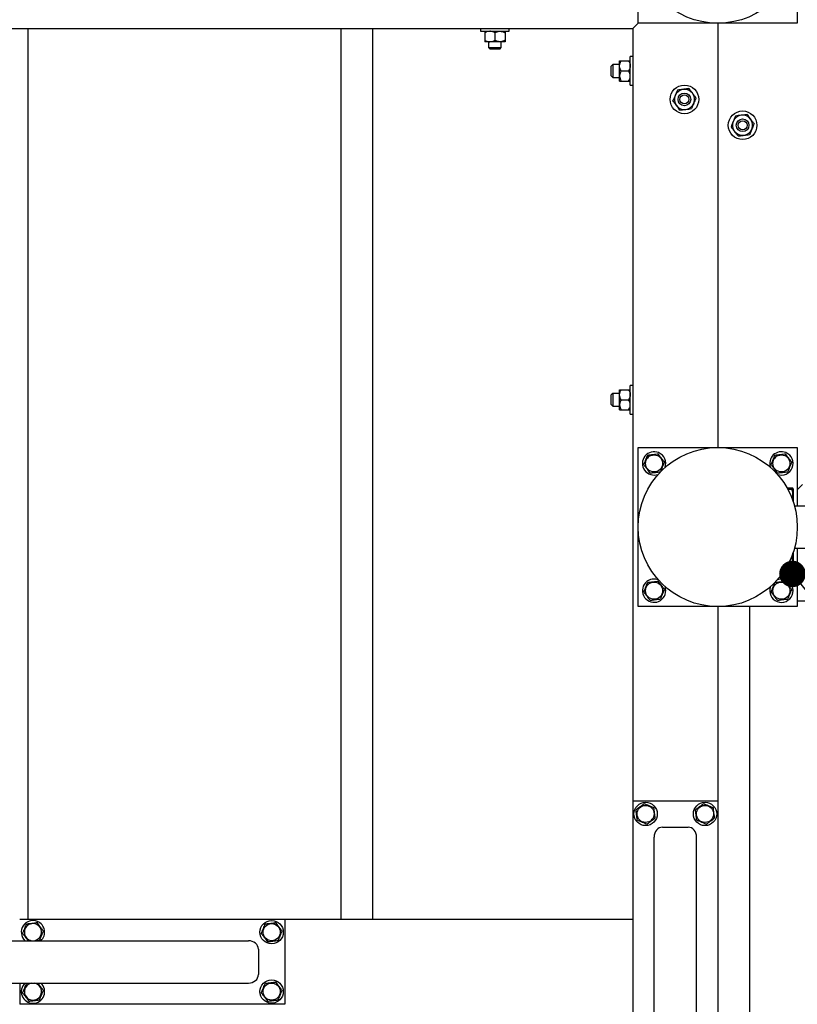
# Model space of a CAD drawing. Header units: millimetres. Extents: x 5 to 589, y 5 to 415.
# Tile 107 of 126: x 476 to 506, y 203 to 240. Entities that reach past the tile are written whole.
import ezdxf

# ---------------------------------------------------------------- set-up
doc = ezdxf.new("R2010")
doc.units = ezdxf.units.MM
doc.layers.add('COTES', color=1, linetype='Continuous')
doc.layers.add('NOTES', color=6, linetype='Continuous')
doc.layers.add('TRAIT-FORT', color=4, linetype='Continuous', lineweight=25)
doc.styles.add('SLDTEXTSTYLE0', font='TXT', dxfattribs={"width": 0.75})
doc.dimstyles.new('SLDDIMSTYLE0', dxfattribs={"dimtxt": 3, "dimasz": 2, "dimexe": 0, "dimexo": 0.0625, "dimgap": 0.75, "dimtad": 1, "dimdec": 0, "dimlfac": 25, "dimrnd": 1e-09, "dimzin": 12, "dimdsep": 46, "dimtxsty": 'SLDTEXTSTYLE0', "dimsah": 1, "dimcen": 0.09, "dimadec": 0, "dimazin": 3, "dimtfac": 1, "dimtdec": 0, "dimtofl": 0, "dimtmove": 0, "dimatfit": 3, "dimfxl": 1, "dimfrac": 2, "dimtolj": 1, "dimtzin": 12, "dimarcsym": 0})
doc.dimstyles.new('SLDDIMSTYLE2', dxfattribs={"dimtxt": 0.18, "dimasz": 1, "dimexe": 0, "dimexo": 0.0625, "dimgap": 0, "dimtad": 0, "dimtih": 1, "dimtoh": 1, "dimdec": 0, "dimrnd": 1e-09, "dimzin": 0, "dimdsep": 46, "dimtxsty": 'Standard', "dimblk1": 'DOT', "dimblk2": 'DOT', "dimsah": 1, "dimcen": 0.09, "dimadec": 0, "dimazin": 0, "dimtfac": 1, "dimtdec": 0, "dimtofl": 0, "dimtmove": 0, "dimatfit": 3, "dimldrblk": 'DOT', "dimfxl": 1, "dimfrac": 2, "dimtolj": 1, "dimtzin": 0, "dimarcsym": 0})

# ---------------------------------------------------------------- blocks, each defined once
blk = doc.blocks.new('_D_19')
at = {"layer": 'COTES', "color": 1, "transparency": 16777216}
for p, q in [((553.761, 218.255), (574.034, 218.255)), ((573.034, 218.255), (573.034, 186.655)), ((504.961, 186.655), (574.034, 186.655))]:
    blk.add_line(p, q, dxfattribs=at)
for points in [[(573.034, 218.255), (572.534, 216.255), (573.534, 216.255)], [(573.034, 186.655), (573.534, 188.655), (572.534, 188.655)]]:
    blk.add_solid(points, dxfattribs=at)
at = {"layer": 'COTES', "color": 1, "transparency": 16777216, "insert": (569.167, 199.13), "char_height": 3, "attachment_point": 1, "rotation": 90, "style": 'SLDTEXTSTYLE0'}
blk.add_mtext('790', dxfattribs=at)
blk = doc.blocks.new('_D_31')
at = {"layer": 'COTES', "color": 1, "transparency": 16777216}
for p, q in [((552.761, 217.255), (552.761, 171.231)), ((503.961, 185.655), (503.961, 171.231)), ((552.761, 172.231), (503.961, 172.231))]:
    blk.add_line(p, q, dxfattribs=at)
for points in [[(503.961, 172.231), (505.961, 171.731), (505.961, 172.731)], [(552.761, 172.231), (550.761, 172.731), (550.761, 171.731)]]:
    blk.add_solid(points, dxfattribs=at)
at = {"layer": 'COTES', "color": 1, "transparency": 16777216, "insert": (523.928, 176.099), "char_height": 3, "attachment_point": 1, "style": 'SLDTEXTSTYLE0'}
blk.add_mtext('1220', dxfattribs=at)
blk = doc.blocks.new('_Dot')
at = {"color": 0, "linetype": 'ByBlock', "lineweight": -2}
blk.add_line((-0.5, 0), (-1, 0), dxfattribs=at)
at = {"color": 0, "linetype": 'ByBlock', "const_width": 0.5}
blk.add_lwpolyline([(-0.25, 0, 1), (0.25, 0, 1)], format="xyb", close=True, dxfattribs=at)

msp = doc.modelspace()

# ---------------------------------------------------------------- linework, layer by layer
at = {"layer": 'TRAIT-FORT', "color": 4, "linetype": 'Continuous', "lineweight": 25}
for p, q in [((505.761, 246.055), (505.761, 240.055)), ((499.761, 240.055), (499.761, 242.255)), ((499.561, 239.855), (499.761, 240.055)), ((499.761, 240.055), (499.561, 239.855)), ((505.761, 240.055), (499.761, 240.055)), ((502.761, 240.055), (502.761, 224.055)), ((466.761, 239.855), (499.561, 239.855)), ((476.761, 206.255), (476.761, 239.855)), ((488.561, 206.255), (488.561, 239.855)), ((489.761, 206.255), (489.761, 239.855)), ((493.821, 239.855), (493.821, 239.755)), ((493.821, 239.755), (494.448, 239.755)), ((493.981, 239.696), (493.981, 239.414)), ((494.361, 239.696), (494.361, 239.414)), ((494.448, 239.755), (494.901, 239.755)), ((494.741, 239.696), (494.741, 239.414)), ((494.901, 239.755), (494.901, 239.855)), ((499.561, 239.855), (499.561, 210.735)), ((494.171, 239.355), (493.981, 239.355)), ((494.121, 239.355), (494.121, 239.135)), ((494.551, 239.355), (494.171, 239.355)), ((494.741, 239.355), (494.551, 239.355)), ((494.601, 239.135), (494.601, 239.355)), ((494.121, 239.135), (494.181, 239.075)), ((494.121, 239.135), (494.361, 239.135)), ((494.361, 239.075), (494.181, 239.075)), ((494.361, 239.135), (494.601, 239.135)), ((494.541, 239.075), (494.361, 239.075)), ((494.541, 239.075), (494.601, 239.135)), ((499.561, 238.795), (499.461, 238.795)), ((499.461, 238.306), (499.461, 238.795)), ((498.801, 238.495), (498.741, 238.435)), ((498.741, 238.255), (498.741, 238.435)), ((499.061, 238.495), (498.801, 238.495)), ((498.801, 238.495), (498.801, 238.255)), ((499.061, 238.445), (499.061, 238.635)), ((499.061, 238.065), (499.061, 238.445)), ((499.12, 238.635), (499.402, 238.635)), ((498.741, 238.075), (498.741, 238.255)), ((498.741, 238.075), (498.801, 238.015)), ((498.801, 238.255), (498.801, 238.015)), ((499.061, 237.875), (499.061, 238.065)), ((499.12, 238.255), (499.402, 238.255)), ((499.461, 237.715), (499.461, 238.306)), ((498.801, 238.015), (499.061, 238.015)), ((499.12, 237.875), (499.402, 237.875)), ((499.461, 237.715), (499.561, 237.715)), ((499.061, 226.045), (499.061, 226.235)), ((499.12, 226.235), (499.402, 226.235)), ((499.561, 226.395), (499.461, 226.395)), ((499.461, 225.906), (499.461, 226.395)), ((498.801, 226.095), (498.741, 226.035)), ((498.741, 225.855), (498.741, 226.035)), ((498.741, 225.675), (498.741, 225.855)), ((499.061, 226.095), (498.801, 226.095)), ((498.801, 226.095), (498.801, 225.855)), ((498.801, 225.855), (498.801, 225.615)), ((499.061, 225.665), (499.061, 226.045)), ((499.12, 225.855), (499.402, 225.855)), ((499.461, 225.315), (499.461, 225.906)), ((498.741, 225.675), (498.801, 225.615)), ((498.801, 225.615), (499.061, 225.615)), ((499.061, 225.475), (499.061, 225.665)), ((499.12, 225.475), (499.402, 225.475)), ((499.461, 225.315), (499.561, 225.315)), ((499.761, 224.055), (505.761, 224.055)), ((499.761, 218.055), (499.761, 224.055)), ((505.761, 224.055), (505.761, 221.855)), ((505.369, 222.537), (505.561, 222.537)), ((505.396, 222.488), (505.561, 222.488)), ((505.601, 222.498), (505.59, 222.518)), ((505.601, 222.498), (505.601, 222.022)), ((505.761, 222.455), (505.961, 222.655)), ((505.961, 222.655), (505.761, 222.455)), ((505.652, 221.855), (522.665, 221.855)), ((505.652, 220.255), (522.665, 220.255)), ((505.761, 220.255), (505.761, 218.055)), ((505.524, 219.886), (505.561, 219.886)), ((505.601, 220.088), (505.601, 219.612)), ((505.369, 219.573), (505.561, 219.573)), ((505.59, 219.592), (505.601, 219.612)), ((505.761, 219.455), (514.041, 219.455)), ((505.761, 218.055), (499.761, 218.055)), ((502.761, 218.055), (502.761, 210.735)), ((503.961, 218.055), (503.961, 192.455)), ((546.961, 218.255), (505.761, 218.255)), ((499.561, 210.735), (499.561, 200.735)), ((499.561, 210.735), (502.761, 210.735)), ((502.761, 210.735), (502.761, 200.735)), ((500.681, 209.735), (501.641, 209.735)), ((500.361, 192.346), (500.361, 209.359)), ((501.961, 192.346), (501.961, 209.359)), ((486.441, 206.255), (476.441, 206.255)), ((486.441, 206.255), (486.441, 203.055)), ((499.561, 206.255), (486.441, 206.255)), ((468.052, 205.455), (485.065, 205.455)), ((485.441, 205.135), (485.441, 204.175)), ((468.052, 203.855), (485.065, 203.855)), ((476.441, 203.855), (476.441, 203.055)), ((476.704, 203.848), (476.759, 203.855)), ((486.441, 203.055), (476.441, 203.055))]:
    msp.add_line(p, q, dxfattribs=at)
for centre, radius in [((502.761, 243.055), 3), ((501.506, 237.184), 0.54), ((501.506, 237.184), 0.24), ((501.506, 237.184), 0.17), ((503.698, 236.207), 0.54), ((503.698, 236.207), 0.24), ((503.698, 236.207), 0.17), ((502.761, 221.055), 3), ((500.361, 223.455), 0.323), ((505.161, 223.455), 0.323), ((500.361, 218.655), 0.323), ((505.161, 218.655), 0.323), ((500.041, 210.235), 0.44), ((500.041, 210.235), 0.323), ((502.281, 210.235), 0.44), ((502.281, 210.235), 0.323), ((485.941, 205.775), 0.44), ((485.941, 205.775), 0.323), ((485.941, 203.535), 0.44), ((485.941, 203.535), 0.323)]:
    msp.add_circle(centre, radius, dxfattribs=at)
for centre, radius, start, end in [((501.506, 237.184), 0.38, 157.3102, 217.3102), ((501.506, 237.184), 0.38, 97.3102, 157.3102), ((501.506, 237.184), 0.38, 37.3102, 97.3102), ((501.506, 237.184), 0.38, 337.3102, 37.3102), ((501.506, 237.184), 0.38, 217.3102, 277.3102), ((501.506, 237.184), 0.38, 277.3102, 337.3102), ((503.698, 236.207), 0.38, 97.3102, 157.3102), ((503.698, 236.207), 0.38, 37.3102, 97.3102), ((503.698, 236.207), 0.38, 157.3102, 217.3102), ((503.698, 236.207), 0.38, 337.3102, 37.3102), ((503.698, 236.207), 0.38, 217.3102, 277.3102), ((503.698, 236.207), 0.38, 277.3102, 337.3102), ((500.361, 223.455), 0.44, 67.2765, 290.3023), ((500.361, 223.455), 0.44, 339.6977, 67.2765), ((505.161, 223.455), 0.44, 67.2765, 200.3023), ((505.161, 223.455), 0.44, 249.6977, 67.2765), ((500.361, 218.655), 0.44, 69.6977, 20.3023), ((505.161, 218.655), 0.44, 67.2765, 110.3023), ((505.161, 218.655), 0.44, 159.6977, 67.2765), ((476.941, 205.775), 0.44, 67.2765, 226.6582), ((476.941, 205.775), 0.323, 97.0938, 262.1849), ((476.941, 205.775), 0.323, 277.8151, 97.0938), ((476.941, 205.775), 0.44, 313.3418, 67.2765), ((476.941, 203.535), 0.44, 133.3418, 46.6582), ((476.941, 203.535), 0.323, 97.0938, 82.1849)]:
    msp.add_arc(centre, radius, start, end, dxfattribs=at)
for centre, major_axis, start_param, end_param in [((500.681, 209.359), (0, 0.375), 0, 1.570796), ((501.641, 209.359), (0, 0.375), 4.712389, 6.283185), ((485.065, 205.135), (0.375, 0), 0, 1.570796), ((485.065, 204.175), (0.375, 0), 4.712389, 6.283185)]:
    msp.add_ellipse(centre, major_axis=major_axis, ratio=0.852263, start_param=start_param, end_param=end_param, dxfattribs=at)
for points, knots in [([(494.171, 239.755), (494.137, 239.752), (494.071, 239.745), (494.011, 239.712), (493.981, 239.696)], [0, 0, 0, 0, 0.504, 1, 1, 1, 1]), ([(493.981, 239.755), (493.981, 239.754), (493.981, 239.751), (493.981, 239.73), (493.981, 239.708), (493.981, 239.696)], [0, 0, 0, 0, 0.30999, 0.629546, 1, 1, 1, 1]), ([(494.361, 239.696), (494.335, 239.71), (494.282, 239.738), (494.216, 239.754), (494.179, 239.755), (494.171, 239.755)], [0, 0, 0, 0, 0.432385, 0.879554, 1, 1, 1, 1]), ([(494.361, 239.696), (494.387, 239.71), (494.44, 239.738), (494.505, 239.754), (494.543, 239.755), (494.551, 239.755)], [0, 0, 0, 0, 0.432385, 0.879554, 1, 1, 1, 1]), ([(494.551, 239.755), (494.584, 239.752), (494.651, 239.745), (494.711, 239.712), (494.741, 239.696)], [0, 0, 0, 0, 0.504, 1, 1, 1, 1]), ([(494.741, 239.755), (494.741, 239.754), (494.741, 239.751), (494.741, 239.73), (494.741, 239.708), (494.741, 239.696)], [0, 0, 0, 0, 0.30999, 0.629546, 1, 1, 1, 1]), ([(493.981, 239.414), (494.007, 239.4), (494.06, 239.372), (494.125, 239.356), (494.163, 239.355), (494.171, 239.355)], [0, 0, 0, 0, 0.432385, 0.879554, 1, 1, 1, 1]), ([(493.981, 239.414), (493.981, 239.402), (493.981, 239.38), (493.981, 239.359), (493.981, 239.356), (493.981, 239.355)], [0, 0, 0, 0, 0.370457, 0.681018, 1, 1, 1, 1]), ([(494.171, 239.355), (494.204, 239.358), (494.271, 239.365), (494.331, 239.398), (494.361, 239.414)], [0, 0, 0, 0, 0.504, 1, 1, 1, 1]), ([(494.551, 239.355), (494.517, 239.358), (494.451, 239.365), (494.391, 239.398), (494.361, 239.414)], [0, 0, 0, 0, 0.504, 1, 1, 1, 1]), ([(494.741, 239.414), (494.715, 239.4), (494.662, 239.372), (494.596, 239.356), (494.559, 239.355), (494.551, 239.355)], [0, 0, 0, 0, 0.4323851, 0.8795539, 1, 1, 1, 1]), ([(494.741, 239.414), (494.741, 239.402), (494.741, 239.38), (494.741, 239.359), (494.741, 239.356), (494.741, 239.355)], [0, 0, 0, 0, 0.370457, 0.681018, 1, 1, 1, 1]), ([(499.061, 238.445), (499.064, 238.478), (499.071, 238.545), (499.104, 238.605), (499.12, 238.635)], [0, 0, 0, 0, 0.504, 1, 1, 1, 1]), ([(499.061, 238.635), (499.062, 238.635), (499.065, 238.635), (499.086, 238.635), (499.108, 238.635), (499.12, 238.635)], [0, 0, 0, 0, 0.30999, 0.629546, 1, 1, 1, 1]), ([(499.12, 238.255), (499.106, 238.281), (499.078, 238.334), (499.062, 238.4), (499.061, 238.437), (499.061, 238.445)], [0, 0, 0, 0, 0.432385, 0.879554, 1, 1, 1, 1]), ([(499.402, 238.635), (499.416, 238.609), (499.444, 238.556), (499.46, 238.49), (499.461, 238.453), (499.461, 238.445)], [0, 0, 0, 0, 0.432385, 0.879554, 1, 1, 1, 1]), ([(499.402, 238.635), (499.414, 238.635), (499.436, 238.635), (499.457, 238.635), (499.459, 238.635), (499.461, 238.635)], [0, 0, 0, 0, 0.370457, 0.681018, 1, 1, 1, 1]), ([(499.461, 238.445), (499.457, 238.412), (499.451, 238.345), (499.418, 238.285), (499.402, 238.255)], [0, 0, 0, 0, 0.504, 1, 1, 1, 1]), ([(499.12, 238.255), (499.106, 238.229), (499.078, 238.176), (499.062, 238.11), (499.061, 238.073), (499.061, 238.065)], [0, 0, 0, 0, 0.432385, 0.879554, 1, 1, 1, 1]), ([(499.061, 238.065), (499.064, 238.032), (499.071, 237.965), (499.104, 237.905), (499.12, 237.875)], [0, 0, 0, 0, 0.504, 1, 1, 1, 1]), ([(499.461, 238.065), (499.457, 238.098), (499.451, 238.165), (499.418, 238.225), (499.402, 238.255)], [0, 0, 0, 0, 0.504, 1, 1, 1, 1]), ([(499.402, 237.875), (499.416, 237.901), (499.444, 237.954), (499.46, 238.02), (499.461, 238.057), (499.461, 238.065)], [0, 0, 0, 0, 0.432385, 0.879554, 1, 1, 1, 1]), ([(499.061, 237.875), (499.062, 237.875), (499.065, 237.875), (499.086, 237.875), (499.108, 237.875), (499.12, 237.875)], [0, 0, 0, 0, 0.30999, 0.629546, 1, 1, 1, 1]), ([(499.402, 237.875), (499.414, 237.875), (499.436, 237.875), (499.457, 237.875), (499.459, 237.875), (499.461, 237.875)], [0, 0, 0, 0, 0.370457, 0.681018, 1, 1, 1, 1]), ([(501.155, 237.33), (501.146, 237.308), (501.127, 237.264), (501.099, 237.196), (501.08, 237.151), (501.07, 237.128)], [0, 0, 0, 0, 0.30999, 0.629546, 1, 1, 1, 1]), ([(501.24, 237.533), (501.233, 237.517), (501.218, 237.48), (501.191, 237.416), (501.169, 237.362), (501.157, 237.334), (501.155, 237.33)], [0, 0, 0, 0, 0.237039, 0.589019, 0.951631, 1, 1, 1, 1]), ([(501.457, 237.56), (501.419, 237.556), (501.343, 237.546), (501.274, 237.537), (501.24, 237.533)], [0, 0, 0, 0, 0.504, 1, 1, 1, 1]), ([(501.675, 237.588), (501.645, 237.585), (501.585, 237.577), (501.509, 237.567), (501.466, 237.562), (501.457, 237.56)], [0, 0, 0, 0, 0.432385, 0.879554, 1, 1, 1, 1]), ([(501.675, 237.588), (501.693, 237.565), (501.73, 237.516), (501.776, 237.456), (501.802, 237.421), (501.808, 237.414)], [0, 0, 0, 0, 0.432385, 0.879554, 1, 1, 1, 1]), ([(501.808, 237.414), (501.831, 237.383), (501.878, 237.322), (501.92, 237.267), (501.941, 237.239)], [0, 0, 0, 0, 0.504, 1, 1, 1, 1]), ([(501.203, 236.953), (501.18, 236.984), (501.134, 237.045), (501.091, 237.1), (501.07, 237.128)], [0, 0, 0, 0, 0.504, 1, 1, 1, 1]), ([(501.336, 236.779), (501.318, 236.803), (501.281, 236.851), (501.235, 236.911), (501.209, 236.946), (501.203, 236.953)], [0, 0, 0, 0, 0.432385, 0.879554, 1, 1, 1, 1]), ([(501.856, 237.037), (501.847, 237.015), (501.829, 236.971), (501.8, 236.902), (501.782, 236.858), (501.772, 236.835)], [0, 0, 0, 0, 0.3099902, 0.6295459, 1, 1, 1, 1]), ([(501.941, 237.239), (501.935, 237.224), (501.919, 237.187), (501.892, 237.123), (501.87, 237.069), (501.858, 237.04), (501.856, 237.037)], [0, 0, 0, 0, 0.237039, 0.589019, 0.951631, 1, 1, 1, 1]), ([(501.336, 236.779), (501.366, 236.783), (501.427, 236.79), (501.502, 236.8), (501.545, 236.805), (501.554, 236.807)], [0, 0, 0, 0, 0.432385, 0.879554, 1, 1, 1, 1]), ([(501.554, 236.807), (501.592, 236.812), (501.668, 236.821), (501.737, 236.83), (501.772, 236.835)], [0, 0, 0, 0, 0.504, 1, 1, 1, 1]), ([(503.432, 236.556), (503.426, 236.541), (503.41, 236.504), (503.384, 236.44), (503.361, 236.386), (503.349, 236.357), (503.348, 236.354)], [0, 0, 0, 0, 0.237039, 0.589019, 0.951631, 1, 1, 1, 1]), ([(503.65, 236.584), (503.612, 236.579), (503.536, 236.57), (503.467, 236.561), (503.432, 236.556)], [0, 0, 0, 0, 0.504, 1, 1, 1, 1]), ([(503.867, 236.612), (503.838, 236.608), (503.777, 236.601), (503.702, 236.591), (503.659, 236.585), (503.65, 236.584)], [0, 0, 0, 0, 0.432385, 0.879554, 1, 1, 1, 1]), ([(503.867, 236.612), (503.886, 236.588), (503.923, 236.54), (503.969, 236.479), (503.995, 236.445), (504, 236.438)], [0, 0, 0, 0, 0.432385, 0.879554, 1, 1, 1, 1]), ([(503.348, 236.354), (503.338, 236.332), (503.32, 236.288), (503.291, 236.219), (503.273, 236.175), (503.263, 236.152)], [0, 0, 0, 0, 0.30999, 0.629546, 1, 1, 1, 1]), ([(504, 236.438), (504.024, 236.407), (504.07, 236.346), (504.112, 236.291), (504.133, 236.263)], [0, 0, 0, 0, 0.504, 1, 1, 1, 1]), ([(504.133, 236.263), (504.127, 236.248), (504.111, 236.211), (504.085, 236.147), (504.062, 236.093), (504.05, 236.064), (504.049, 236.061)], [0, 0, 0, 0, 0.237039, 0.589019, 0.951631, 1, 1, 1, 1]), ([(503.396, 235.977), (503.373, 236.008), (503.326, 236.069), (503.284, 236.124), (503.263, 236.152)], [0, 0, 0, 0, 0.504, 1, 1, 1, 1]), ([(503.529, 235.803), (503.511, 235.826), (503.474, 235.875), (503.428, 235.935), (503.402, 235.97), (503.396, 235.977)], [0, 0, 0, 0, 0.432385, 0.879554, 1, 1, 1, 1]), ([(503.529, 235.803), (503.559, 235.806), (503.619, 235.814), (503.695, 235.824), (503.737, 235.829), (503.747, 235.83)], [0, 0, 0, 0, 0.432385, 0.879554, 1, 1, 1, 1]), ([(503.747, 235.83), (503.785, 235.835), (503.861, 235.845), (503.93, 235.854), (503.964, 235.858)], [0, 0, 0, 0, 0.504, 1, 1, 1, 1]), ([(504.049, 236.061), (504.04, 236.039), (504.021, 235.995), (503.993, 235.926), (503.974, 235.882), (503.964, 235.858)], [0, 0, 0, 0, 0.3099902, 0.6295459, 1, 1, 1, 1]), ([(499.061, 226.045), (499.064, 226.078), (499.071, 226.145), (499.104, 226.205), (499.12, 226.235)], [0, 0, 0, 0, 0.504, 1, 1, 1, 1]), ([(499.061, 226.235), (499.062, 226.235), (499.065, 226.235), (499.086, 226.235), (499.108, 226.235), (499.12, 226.235)], [0, 0, 0, 0, 0.30999, 0.629546, 1, 1, 1, 1]), ([(499.402, 226.235), (499.416, 226.209), (499.444, 226.156), (499.46, 226.09), (499.461, 226.053), (499.461, 226.045)], [0, 0, 0, 0, 0.432385, 0.879554, 1, 1, 1, 1]), ([(499.402, 226.235), (499.414, 226.235), (499.436, 226.235), (499.457, 226.235), (499.459, 226.235), (499.461, 226.235)], [0, 0, 0, 0, 0.370457, 0.681018, 1, 1, 1, 1]), ([(499.12, 225.855), (499.106, 225.881), (499.078, 225.934), (499.062, 226), (499.061, 226.037), (499.061, 226.045)], [0, 0, 0, 0, 0.432385, 0.879554, 1, 1, 1, 1]), ([(499.12, 225.855), (499.106, 225.829), (499.078, 225.776), (499.062, 225.71), (499.061, 225.673), (499.061, 225.665)], [0, 0, 0, 0, 0.432385, 0.879554, 1, 1, 1, 1]), ([(499.461, 226.045), (499.457, 226.012), (499.451, 225.945), (499.418, 225.885), (499.402, 225.855)], [0, 0, 0, 0, 0.504, 1, 1, 1, 1]), ([(499.461, 225.665), (499.457, 225.698), (499.451, 225.765), (499.418, 225.825), (499.402, 225.855)], [0, 0, 0, 0, 0.504, 1, 1, 1, 1]), ([(499.061, 225.665), (499.064, 225.632), (499.071, 225.565), (499.104, 225.505), (499.12, 225.475)], [0, 0, 0, 0, 0.504, 1, 1, 1, 1]), ([(499.061, 225.475), (499.062, 225.475), (499.065, 225.475), (499.086, 225.475), (499.108, 225.475), (499.12, 225.475)], [0, 0, 0, 0, 0.30999, 0.629546, 1, 1, 1, 1]), ([(499.402, 225.475), (499.416, 225.501), (499.444, 225.554), (499.46, 225.62), (499.461, 225.657), (499.461, 225.665)], [0, 0, 0, 0, 0.432385, 0.879554, 1, 1, 1, 1]), ([(499.402, 225.475), (499.414, 225.475), (499.436, 225.475), (499.457, 225.475), (499.459, 225.475), (499.461, 225.475)], [0, 0, 0, 0, 0.370457, 0.681018, 1, 1, 1, 1]), ([(499.971, 223.406), (499.985, 223.438), (500.011, 223.501), (500.051, 223.595), (500.089, 223.685), (500.112, 223.74), (500.124, 223.768)], [0, 0, 0, 0, 0.264605, 0.534948, 0.765343, 1, 1, 1, 1]), ([(500.124, 223.768), (500.174, 223.774), (500.256, 223.784), (500.375, 223.799), (500.455, 223.809), (500.501, 223.815), (500.514, 223.817)], [0, 0, 0, 0, 0.385549, 0.637642, 0.896546, 1, 1, 1, 1]), ([(500.75, 223.503), (500.73, 223.531), (500.688, 223.586), (500.627, 223.667), (500.568, 223.745), (500.532, 223.793), (500.514, 223.817)], [0, 0, 0, 0, 0.264605, 0.534948, 0.765343, 1, 1, 1, 1]), ([(504.771, 223.406), (504.785, 223.438), (504.811, 223.501), (504.851, 223.595), (504.889, 223.685), (504.912, 223.74), (504.924, 223.768)], [0, 0, 0, 0, 0.264605, 0.534948, 0.765343, 1, 1, 1, 1]), ([(504.924, 223.768), (504.974, 223.774), (505.056, 223.784), (505.175, 223.799), (505.255, 223.809), (505.301, 223.815), (505.314, 223.817)], [0, 0, 0, 0, 0.385549, 0.637642, 0.896546, 1, 1, 1, 1]), ([(505.55, 223.503), (505.53, 223.531), (505.488, 223.586), (505.427, 223.667), (505.368, 223.745), (505.332, 223.793), (505.314, 223.817)], [0, 0, 0, 0, 0.264605, 0.534948, 0.765343, 1, 1, 1, 1]), ([(499.971, 223.406), (499.992, 223.379), (500.033, 223.324), (500.095, 223.243), (500.154, 223.165), (500.19, 223.117), (500.208, 223.093)], [0, 0, 0, 0, 0.264605, 0.534948, 0.765343, 1, 1, 1, 1]), ([(500.75, 223.503), (500.737, 223.472), (500.71, 223.409), (500.671, 223.315), (500.633, 223.225), (500.609, 223.17), (500.598, 223.142)], [0, 0, 0, 0, 0.264605, 0.534948, 0.765343, 1, 1, 1, 1]), ([(504.771, 223.406), (504.792, 223.379), (504.833, 223.324), (504.895, 223.243), (504.954, 223.165), (504.99, 223.117), (505.008, 223.093)], [0, 0, 0, 0, 0.264605, 0.534948, 0.765343, 1, 1, 1, 1]), ([(505.55, 223.503), (505.537, 223.472), (505.51, 223.409), (505.471, 223.315), (505.433, 223.225), (505.409, 223.17), (505.398, 223.142)], [0, 0, 0, 0, 0.264605, 0.534948, 0.765343, 1, 1, 1, 1]), ([(500.208, 223.093), (500.258, 223.099), (500.34, 223.11), (500.459, 223.124), (500.539, 223.134), (500.585, 223.14), (500.598, 223.142)], [0, 0, 0, 0, 0.385549, 0.637642, 0.896546, 1, 1, 1, 1]), ([(505.008, 223.093), (505.058, 223.099), (505.14, 223.11), (505.259, 223.124), (505.339, 223.134), (505.385, 223.14), (505.398, 223.142)], [0, 0, 0, 0, 0.385549, 0.637642, 0.896546, 1, 1, 1, 1]), ([(505.561, 222.488), (505.573, 222.494), (505.593, 222.504), (505.591, 222.519), (505.577, 222.529), (505.564, 222.535), (505.561, 222.537)], [0, 0, 0, 0, 0.385549, 0.637642, 0.896546, 1, 1, 1, 1]), ([(505.561, 222.126), (505.569, 222.158), (505.587, 222.221), (505.594, 222.315), (505.584, 222.405), (505.569, 222.46), (505.561, 222.488)], [0, 0, 0, 0, 0.2646049, 0.5349477, 0.7653431, 1, 1, 1, 1]), ([(505.561, 219.886), (505.57, 219.918), (505.588, 219.981), (505.59, 220.047), (505.591, 220.08)], [0, 0, 0, 0, 0.495418, 1, 1, 1, 1]), ([(505.561, 219.886), (505.569, 219.859), (505.587, 219.804), (505.594, 219.723), (505.584, 219.645), (505.569, 219.597), (505.561, 219.573)], [0, 0, 0, 0, 0.264605, 0.534948, 0.765343, 1, 1, 1, 1]), ([(505.561, 219.573), (505.575, 219.579), (505.59, 219.586), (505.589, 219.592), (505.589, 219.592)], [0, 0, 0, 0, 0.977492, 1, 1, 1, 1]), ([(499.971, 218.606), (499.985, 218.638), (500.011, 218.701), (500.051, 218.795), (500.089, 218.885), (500.112, 218.94), (500.124, 218.968)], [0, 0, 0, 0, 0.264605, 0.534948, 0.765343, 1, 1, 1, 1]), ([(500.124, 218.968), (500.174, 218.974), (500.256, 218.984), (500.375, 218.999), (500.455, 219.009), (500.501, 219.015), (500.514, 219.017)], [0, 0, 0, 0, 0.385549, 0.637642, 0.896546, 1, 1, 1, 1]), ([(500.75, 218.703), (500.73, 218.731), (500.688, 218.786), (500.627, 218.867), (500.568, 218.945), (500.532, 218.993), (500.514, 219.017)], [0, 0, 0, 0, 0.264605, 0.534948, 0.765343, 1, 1, 1, 1]), ([(504.771, 218.606), (504.785, 218.638), (504.811, 218.701), (504.851, 218.795), (504.889, 218.885), (504.912, 218.94), (504.924, 218.968)], [0, 0, 0, 0, 0.264605, 0.534948, 0.765343, 1, 1, 1, 1]), ([(504.924, 218.968), (504.974, 218.974), (505.056, 218.984), (505.175, 218.999), (505.255, 219.009), (505.301, 219.015), (505.314, 219.017)], [0, 0, 0, 0, 0.385549, 0.637642, 0.896546, 1, 1, 1, 1]), ([(505.55, 218.703), (505.53, 218.731), (505.488, 218.786), (505.427, 218.867), (505.368, 218.945), (505.332, 218.993), (505.314, 219.017)], [0, 0, 0, 0, 0.264605, 0.534948, 0.765343, 1, 1, 1, 1]), ([(499.971, 218.606), (499.992, 218.579), (500.033, 218.524), (500.095, 218.443), (500.154, 218.365), (500.19, 218.317), (500.208, 218.293)], [0, 0, 0, 0, 0.264605, 0.534948, 0.765343, 1, 1, 1, 1]), ([(500.75, 218.703), (500.737, 218.672), (500.71, 218.609), (500.671, 218.515), (500.633, 218.425), (500.609, 218.37), (500.598, 218.342)], [0, 0, 0, 0, 0.264605, 0.534948, 0.765343, 1, 1, 1, 1]), ([(504.771, 218.606), (504.792, 218.579), (504.833, 218.524), (504.895, 218.443), (504.954, 218.365), (504.99, 218.317), (505.008, 218.293)], [0, 0, 0, 0, 0.264605, 0.534948, 0.765343, 1, 1, 1, 1]), ([(505.55, 218.703), (505.537, 218.672), (505.51, 218.609), (505.471, 218.515), (505.433, 218.425), (505.409, 218.37), (505.398, 218.342)], [0, 0, 0, 0, 0.264605, 0.534948, 0.765343, 1, 1, 1, 1]), ([(500.208, 218.293), (500.258, 218.299), (500.34, 218.31), (500.459, 218.324), (500.539, 218.334), (500.585, 218.34), (500.598, 218.342)], [0, 0, 0, 0, 0.385549, 0.637642, 0.896546, 1, 1, 1, 1]), ([(505.008, 218.293), (505.058, 218.299), (505.14, 218.31), (505.259, 218.324), (505.339, 218.334), (505.385, 218.34), (505.398, 218.342)], [0, 0, 0, 0, 0.385549, 0.637642, 0.896546, 1, 1, 1, 1]), ([(499.992, 210.625), (499.965, 210.604), (499.91, 210.562), (499.829, 210.501), (499.751, 210.442), (499.703, 210.406), (499.679, 210.388)], [0, 0, 0, 0, 0.264605, 0.534948, 0.765343, 1, 1, 1, 1]), ([(499.992, 210.625), (500.024, 210.611), (500.087, 210.584), (500.181, 210.545), (500.271, 210.507), (500.326, 210.483), (500.354, 210.472)], [0, 0, 0, 0, 0.264605, 0.534948, 0.765343, 1, 1, 1, 1]), ([(502.232, 210.625), (502.205, 210.604), (502.15, 210.562), (502.069, 210.501), (501.991, 210.442), (501.943, 210.406), (501.919, 210.388)], [0, 0, 0, 0, 0.264605, 0.534948, 0.765343, 1, 1, 1, 1]), ([(502.232, 210.625), (502.264, 210.611), (502.327, 210.584), (502.421, 210.545), (502.511, 210.507), (502.566, 210.483), (502.594, 210.472)], [0, 0, 0, 0, 0.264605, 0.534948, 0.765343, 1, 1, 1, 1]), ([(499.728, 209.998), (499.722, 210.048), (499.711, 210.13), (499.697, 210.249), (499.687, 210.329), (499.681, 210.375), (499.679, 210.388)], [0, 0, 0, 0, 0.3855495, 0.6376419, 0.8965462, 1, 1, 1, 1]), ([(500.403, 210.082), (500.396, 210.132), (500.386, 210.214), (500.371, 210.333), (500.361, 210.413), (500.356, 210.459), (500.354, 210.472)], [0, 0, 0, 0, 0.385549, 0.637642, 0.896546, 1, 1, 1, 1]), ([(501.968, 209.998), (501.962, 210.048), (501.951, 210.13), (501.937, 210.249), (501.927, 210.329), (501.921, 210.375), (501.919, 210.388)], [0, 0, 0, 0, 0.3855495, 0.6376419, 0.8965462, 1, 1, 1, 1]), ([(502.643, 210.082), (502.636, 210.132), (502.626, 210.214), (502.611, 210.333), (502.601, 210.413), (502.596, 210.459), (502.594, 210.472)], [0, 0, 0, 0, 0.385549, 0.637642, 0.896546, 1, 1, 1, 1]), ([(500.089, 209.845), (500.058, 209.859), (499.995, 209.885), (499.9, 209.925), (499.811, 209.963), (499.756, 209.986), (499.728, 209.998)], [0, 0, 0, 0, 0.264605, 0.534948, 0.765343, 1, 1, 1, 1]), ([(500.089, 209.845), (500.117, 209.866), (500.171, 209.907), (500.253, 209.969), (500.331, 210.028), (500.378, 210.064), (500.403, 210.082)], [0, 0, 0, 0, 0.2646049, 0.5349477, 0.7653431, 1, 1, 1, 1]), ([(502.329, 209.845), (502.298, 209.859), (502.235, 209.885), (502.14, 209.925), (502.051, 209.963), (501.996, 209.986), (501.968, 209.998)], [0, 0, 0, 0, 0.264605, 0.534948, 0.765343, 1, 1, 1, 1]), ([(502.329, 209.845), (502.357, 209.866), (502.411, 209.907), (502.493, 209.969), (502.571, 210.028), (502.618, 210.064), (502.643, 210.082)], [0, 0, 0, 0, 0.2646049, 0.5349477, 0.7653431, 1, 1, 1, 1]), ([(476.704, 206.088), (476.754, 206.094), (476.836, 206.104), (476.955, 206.119), (477.035, 206.129), (477.081, 206.135), (477.094, 206.137)], [0, 0, 0, 0, 0.385549, 0.637642, 0.896546, 1, 1, 1, 1]), ([(477.33, 205.823), (477.31, 205.851), (477.268, 205.906), (477.207, 205.987), (477.148, 206.065), (477.112, 206.113), (477.094, 206.137)], [0, 0, 0, 0, 0.264605, 0.534948, 0.765343, 1, 1, 1, 1]), ([(485.704, 206.088), (485.754, 206.094), (485.836, 206.104), (485.955, 206.119), (486.035, 206.129), (486.081, 206.135), (486.094, 206.137)], [0, 0, 0, 0, 0.385549, 0.637642, 0.896546, 1, 1, 1, 1]), ([(486.33, 205.823), (486.31, 205.851), (486.268, 205.906), (486.207, 205.987), (486.148, 206.065), (486.112, 206.113), (486.094, 206.137)], [0, 0, 0, 0, 0.264605, 0.534948, 0.765343, 1, 1, 1, 1]), ([(476.551, 205.726), (476.565, 205.758), (476.591, 205.821), (476.631, 205.915), (476.669, 206.005), (476.692, 206.06), (476.704, 206.088)], [0, 0, 0, 0, 0.264605, 0.534948, 0.765343, 1, 1, 1, 1]), ([(476.551, 205.726), (476.572, 205.699), (476.613, 205.644), (476.675, 205.563), (476.723, 205.499), (476.749, 205.465), (476.757, 205.455)], [0, 0, 0, 0, 0.305751, 0.618131, 0.884353, 1, 1, 1, 1]), ([(477.33, 205.823), (477.317, 205.792), (477.29, 205.729), (477.251, 205.635), (477.213, 205.545), (477.189, 205.49), (477.178, 205.462)], [0, 0, 0, 0, 0.264605, 0.534948, 0.765343, 1, 1, 1, 1]), ([(485.551, 205.726), (485.565, 205.758), (485.591, 205.821), (485.631, 205.915), (485.669, 206.005), (485.692, 206.06), (485.704, 206.088)], [0, 0, 0, 0, 0.264605, 0.534948, 0.765343, 1, 1, 1, 1]), ([(485.551, 205.726), (485.572, 205.699), (485.613, 205.644), (485.675, 205.563), (485.734, 205.485), (485.77, 205.437), (485.788, 205.413)], [0, 0, 0, 0, 0.264605, 0.534948, 0.765343, 1, 1, 1, 1]), ([(486.33, 205.823), (486.317, 205.792), (486.29, 205.729), (486.251, 205.635), (486.213, 205.545), (486.189, 205.49), (486.178, 205.462)], [0, 0, 0, 0, 0.264605, 0.534948, 0.765343, 1, 1, 1, 1]), ([(477.123, 205.455), (477.128, 205.456), (477.146, 205.458), (477.165, 205.46), (477.178, 205.462)], [0, 0, 0, 0, 0.277734, 1, 1, 1, 1]), ([(485.788, 205.413), (485.838, 205.419), (485.92, 205.43), (486.039, 205.444), (486.119, 205.454), (486.165, 205.46), (486.178, 205.462)], [0, 0, 0, 0, 0.385549, 0.637642, 0.896546, 1, 1, 1, 1]), ([(485.704, 203.848), (485.754, 203.854), (485.836, 203.864), (485.955, 203.879), (486.035, 203.889), (486.081, 203.895), (486.094, 203.897)], [0, 0, 0, 0, 0.385549, 0.637642, 0.896546, 1, 1, 1, 1]), ([(486.33, 203.583), (486.31, 203.611), (486.268, 203.666), (486.207, 203.747), (486.148, 203.825), (486.112, 203.873), (486.094, 203.897)], [0, 0, 0, 0, 0.264605, 0.534948, 0.765343, 1, 1, 1, 1]), ([(476.551, 203.486), (476.565, 203.518), (476.591, 203.581), (476.631, 203.675), (476.669, 203.765), (476.692, 203.82), (476.704, 203.848)], [0, 0, 0, 0, 0.264605, 0.534948, 0.765343, 1, 1, 1, 1]), ([(477.33, 203.583), (477.31, 203.611), (477.268, 203.666), (477.207, 203.747), (477.159, 203.811), (477.133, 203.845), (477.125, 203.855)], [0, 0, 0, 0, 0.3057505, 0.6181311, 0.8843525, 1, 1, 1, 1]), ([(477.33, 203.583), (477.317, 203.552), (477.29, 203.489), (477.251, 203.395), (477.213, 203.305), (477.189, 203.25), (477.178, 203.222)], [0, 0, 0, 0, 0.264605, 0.534948, 0.765343, 1, 1, 1, 1]), ([(485.551, 203.486), (485.565, 203.518), (485.591, 203.581), (485.631, 203.675), (485.669, 203.765), (485.692, 203.82), (485.704, 203.848)], [0, 0, 0, 0, 0.264605, 0.534948, 0.765343, 1, 1, 1, 1]), ([(486.33, 203.583), (486.317, 203.552), (486.29, 203.489), (486.251, 203.395), (486.213, 203.305), (486.189, 203.25), (486.178, 203.222)], [0, 0, 0, 0, 0.264605, 0.534948, 0.765343, 1, 1, 1, 1]), ([(476.551, 203.486), (476.572, 203.459), (476.613, 203.404), (476.675, 203.323), (476.734, 203.245), (476.77, 203.197), (476.788, 203.173)], [0, 0, 0, 0, 0.264605, 0.534948, 0.765343, 1, 1, 1, 1]), ([(476.788, 203.173), (476.838, 203.179), (476.92, 203.19), (477.039, 203.204), (477.119, 203.214), (477.165, 203.22), (477.178, 203.222)], [0, 0, 0, 0, 0.385549, 0.637642, 0.896546, 1, 1, 1, 1]), ([(485.551, 203.486), (485.572, 203.459), (485.613, 203.404), (485.675, 203.323), (485.734, 203.245), (485.77, 203.197), (485.788, 203.173)], [0, 0, 0, 0, 0.264605, 0.534948, 0.765343, 1, 1, 1, 1]), ([(485.788, 203.173), (485.838, 203.179), (485.92, 203.19), (486.039, 203.204), (486.119, 203.214), (486.165, 203.22), (486.178, 203.222)], [0, 0, 0, 0, 0.385549, 0.637642, 0.896546, 1, 1, 1, 1])]:
    msp.add_open_spline(points, degree=3, knots=knots, dxfattribs=at)

# ---------------------------------------------------------------- dimensions: what is measured, and where the dimension line sits
at = {"layer": 'COTES', "color": 1}
dim = msp.add_linear_dim(base=(573.034, 186.655), p1=(552.761, 218.255), p2=(503.961, 186.655), angle=90, dimstyle='SLDDIMSTYLE0', dxfattribs=at)
dim.commit()
dim.dimension.update_dxf_attribs({"geometry": '_D_19', "text_midpoint": (573.034, 202.455), "dimtype": 160})
dim = msp.add_linear_dim(base=(503.961, 172.231), p1=(552.761, 218.255), p2=(503.961, 186.655), dimstyle='SLDDIMSTYLE0', dxfattribs=at)
dim.commit()
dim.dimension.update_dxf_attribs({"geometry": '_D_31', "text_midpoint": (528.361, 172.231), "dimtype": 160})

# ---------------------------------------------------------------- leaders
at = {"layer": 'NOTES', "color": 211}
for points in [[(505.556, 241.287), (531.195, 214.49)], [(505.577, 219.286), (511.069, 212.478)]]:
    msp.add_leader(points, dimstyle='SLDDIMSTYLE2', dxfattribs=at)

doc.saveas('drawing.dxf')
